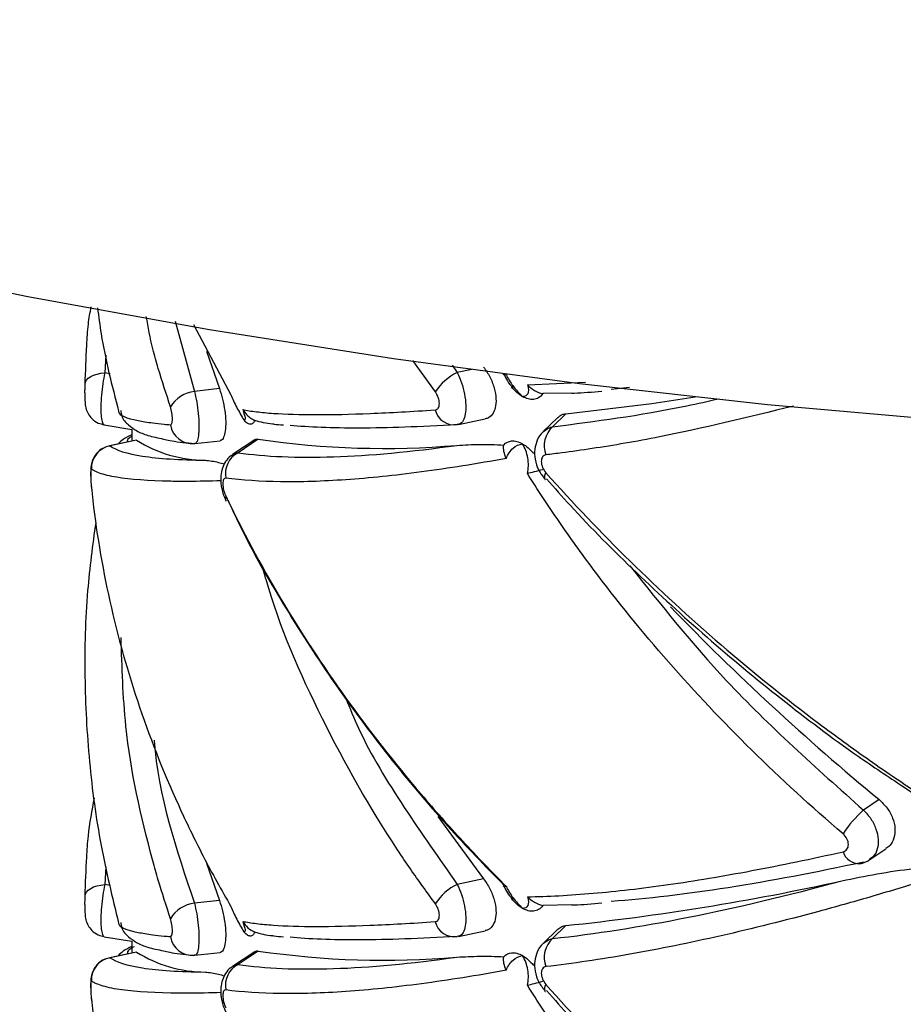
# Paper-space layout '_Trimétrica' of a CAD drawing. Header units: millimetres. Extents: x -549 to -149, y -597 to 100.
# Tile 5 of 16: x -420 to -381, y -336 to -293. Entities that reach past the tile are written whole.
import ezdxf

# ---------------------------------------------------------------- set-up
doc = ezdxf.new("R2010")
doc.units = ezdxf.units.MM

psp = doc.layouts.new('_Trimétrica')

# ---------------------------------------------------------------- linework, layer by layer
at = {"color": 8, "linetype": 'Continuous', "lineweight": 25}
for p, q in [((-412.856, -306.132), (-412.01, -309.185)), ((-415.864, -307.604), (-415.917, -308.374)), ((-401.52, -309.21), (-402.502, -307.835)), ((-400.783, -308.05), (-400.567, -308.364)), ((-399.925, -308.23), (-400.567, -308.364)), ((-415.681, -308.413), (-415.917, -308.374)), ((-397.513, -308.904), (-394.975, -308.778)), ((-415.864, -329.89), (-415.917, -330.661)), ((-415.681, -330.7), (-415.917, -330.661))]:
    psp.add_line(p, q, dxfattribs=at)
at = {"color": 7, "linetype": 'Continuous', "lineweight": 25}
for p, q in [((-412.046, -306.272), (-410.421, -309.328)), ((-411.48, -307.436), (-410.922, -309.064)), ((-410.922, -309.064), (-412.01, -309.185)), ((-393.069, -309.016), (-393.856, -309.109)), ((-395.575, -309.26), (-396.84, -309.283)), ((-400.516, -310.628), (-399.343, -310.382)), ((-396.189, -310.32), (-396.818, -310.934)), ((-395.836, -310.158), (-396.416, -310.724)), ((-415.937, -310.644), (-414.735, -310.843)), ((-414.734, -310.842), (-414.734, -311.352)), ((-400.517, -310.623), (-400.567, -310.633)), ((-409.229, -311.268), (-410.111, -311.853)), ((-414.541, -311.311), (-415.714, -311.557)), ((-415.712, -311.563), (-415.682, -311.556)), ((-414.531, -311.315), (-415.682, -311.556)), ((-414.54, -311.317), (-414.531, -311.315)), ((-411.991, -311.451), (-412.01, -311.454)), ((-411.991, -311.454), (-410.895, -311.333)), ((-409.387, -311.3), (-410.347, -311.937)), ((-410.626, -313.974), (-410.642, -313.945)), ((-381.141, -326.394), (-380.647, -326.726)), ((-382.195, -326.96), (-382.878, -327.413)), ((-401.415, -327.703), (-399.416, -330.409)), ((-382.599, -329.569), (-381.897, -329.104)), ((-411.48, -329.722), (-410.922, -331.35)), ((-399.416, -330.409), (-400.567, -330.651)), ((-410.922, -331.35), (-412.01, -331.471)), ((-395.575, -331.546), (-396.84, -331.569)), ((-400.516, -332.915), (-399.343, -332.668)), ((-396.189, -332.606), (-396.818, -333.22)), ((-395.836, -332.444), (-396.416, -333.01)), ((-415.937, -332.93), (-414.735, -333.129)), ((-414.734, -333.128), (-414.734, -333.638)), ((-400.517, -332.909), (-400.567, -332.92)), ((-409.229, -333.555), (-410.111, -334.14)), ((-414.541, -333.597), (-415.714, -333.844)), ((-415.712, -333.849), (-415.682, -333.843)), ((-414.531, -333.601), (-415.682, -333.843)), ((-414.54, -333.603), (-414.531, -333.601)), ((-411.991, -333.737), (-412.01, -333.74)), ((-411.991, -333.741), (-410.895, -333.619)), ((-409.387, -333.587), (-410.347, -334.224))]:
    psp.add_line(p, q, dxfattribs=at)
at = {"color": 7, "linetype": 'Continuous', "lineweight": 25, "flags": 128}
for points in [[(-463.597, -292.999), (-456.638, -295.401), (-449.489, -297.65), (-442.164, -299.743), (-434.675, -301.676), (-427.035, -303.446), (-419.259, -305.05), (-411.358, -306.484), (-403.348, -307.747), (-395.242, -308.836), (-387.055, -309.749), (-378.801, -310.485)], [(-416.773, -308.881), (-416.756, -308.788), (-416.709, -308.698), (-416.632, -308.615), (-416.528, -308.541), (-416.4, -308.478), (-416.252, -308.428), (-416.09, -308.393), (-415.917, -308.374)], [(-395.836, -310.158), (-392.087, -309.707), (-390.198, -309.42)], [(-396.746, -313.015), (-396.739, -313.023), (-396.728, -313.031)], [(-382.878, -329.682), (-382.986, -329.739), (-383.036, -329.754)], [(-416.773, -331.167), (-416.756, -331.074), (-416.709, -330.985), (-416.632, -330.901), (-416.528, -330.827), (-416.4, -330.764), (-416.252, -330.714), (-416.09, -330.68), (-415.917, -330.661)], [(-396.746, -335.301), (-396.739, -335.309), (-396.728, -335.318)]]:
    psp.add_lwpolyline(points, dxfattribs=at)
at = {"color": 7, "linetype": 'Continuous', "lineweight": 25}
for centre, radius, start, end in [((-399.604, -310.41), 2.261, 115.2234, 147.9633), ((-411.851, -310.575), 1.399, 96.5309, 149.3321), ((-400.701, -309.804), 0.84, 192.7197, 279.1456), ((-412.108, -310.502), 0.957, 188.2827, 275.8551), ((-395.669, -311.546), 1.111, 132.2778, 201.2085), ((-403.752, -273.923), 37.745, 261.6567, 274.8225), ((-415.496, -312.543), 1.004, 100.6604, 181.6736), ((-411.501, -306.467), 5.716, 237.9865, 269.6629), ((-409.623, -312.774), 1.042, 117.8754, 190.3134), ((-309.998, -239.663), 113.284, 224.15028, 230.40804), ((-379.145, -331.495), 5.532, 132.4441, 146.6164), ((-406.897, -226.028), 106.99, 275.93414, 282.45458), ((-399.604, -332.696), 2.261, 115.2234, 147.9633), ((-411.851, -332.861), 1.399, 96.5309, 149.3321), ((-400.701, -332.09), 0.84, 192.7197, 279.1456), ((-412.108, -332.788), 0.957, 188.2827, 275.8551), ((-395.669, -333.832), 1.111, 132.2778, 201.2085), ((-403.752, -296.209), 37.745, 261.6567, 274.8225), ((-415.496, -334.83), 1.004, 100.6604, 181.6736), ((-411.501, -328.754), 5.716, 237.9865, 269.6629), ((-409.623, -335.061), 1.042, 117.8754, 190.3134)]:
    psp.add_arc(centre, radius, start, end, dxfattribs=at)
at = {"color": 8, "linetype": 'Continuous', "lineweight": 25}
for centre, radius, start, end in [((-396.49, -312.905), 0.279, 140.1183, 203.2238), ((-410.381, -313.833), 0.283, 160.6968, 203.1737), ((-383.049, -329.004), 0.75, 197.5202, 270.9686), ((-396.49, -335.191), 0.279, 140.1183, 203.2238)]:
    psp.add_arc(centre, radius, start, end, dxfattribs=at)
at = {"color": 7, "linetype": 'Continuous', "lineweight": 25}
for points, knots in [([(-416.773, -308.881), (-416.75, -308.313), (-416.715, -307.438), (-416.655, -306.311), (-416.554, -305.755), (-416.509, -305.505)], [0, 0, 0, 0, 0.505246, 0.777737, 1, 1, 1, 1]), ([(-416.229, -305.553), (-416.181, -305.928), (-415.985, -307.448), (-415.602, -308.931), (-415.313, -310.049)], [0, 0, 0, 0, 0.246795, 1, 1, 1, 1]), ([(-399.416, -308.123), (-399.321, -308.262), (-399.13, -308.54), (-398.941, -309.035), (-398.86, -309.509), (-398.894, -309.914), (-399.033, -310.21), (-399.2, -310.351), (-399.317, -310.371), (-399.344, -310.376)], [0, 0, 0, 0, 0.1657571, 0.3317595, 0.4916185, 0.645152, 0.7974087, 0.953657, 1, 1, 1, 1]), ([(-398.53, -308.442), (-398.486, -308.538), (-398.391, -308.747), (-398.228, -308.933), (-398.141, -309.033)], [0, 0, 0, 0, 0.463681, 1, 1, 1, 1]), ([(-398.425, -308.457), (-398.362, -308.613), (-398.26, -308.784), (-398.014, -309.113), (-397.871, -309.271), (-397.722, -309.411)], [0, 0, 0, 0, 0.5, 0.5, 1, 1, 1, 1]), ([(-416.778, -309.241), (-416.778, -309.234), (-416.778, -309.172), (-416.776, -309.04), (-416.774, -308.934), (-416.773, -308.881)], [0, 0, 0, 0, 0.0556111, 0.5292178, 1, 1, 1, 1]), ([(-410.922, -309.064), (-410.874, -309.213), (-410.778, -309.512), (-410.682, -310.024), (-410.64, -310.509), (-410.658, -310.92), (-410.733, -311.208), (-410.823, -311.323), (-410.884, -311.328), (-410.896, -311.329)], [0, 0, 0, 0, 0.1611753, 0.3223921, 0.4825524, 0.6414708, 0.8001143, 0.9596124, 1, 1, 1, 1]), ([(-397.722, -309.411), (-397.805, -309.363), (-397.889, -309.303), (-398.05, -309.159), (-398.127, -309.077), (-398.201, -308.984)], [0, 0, 0, 0, 0.5, 0.5, 1, 1, 1, 1]), ([(-397.513, -308.904), (-397.458, -309.069), (-397.456, -309.2), (-397.534, -309.371), (-397.614, -309.412), (-397.722, -309.411)], [0, 0, 0, 0, 0.5, 0.5, 1, 1, 1, 1]), ([(-397.513, -308.904), (-397.422, -308.994), (-397.318, -309.075), (-397.089, -309.207), (-396.968, -309.255), (-396.84, -309.283)], [0, 0, 0, 0, 0.5, 0.5, 1, 1, 1, 1]), ([(-416.778, -309.241), (-416.779, -309.273), (-416.78, -309.374), (-416.779, -309.525), (-416.777, -309.633), (-416.774, -309.705), (-416.767, -309.789), (-416.738, -309.948), (-416.653, -310.158), (-416.473, -310.392), (-416.228, -310.575), (-416.025, -310.615), (-415.935, -310.633)], [0, 0, 0, 0, 0.049106, 0.151735, 0.260995, 0.31099, 0.349008, 0.418947, 0.552516, 0.690089, 0.861632, 1, 1, 1, 1]), ([(-410.421, -309.328), (-410.356, -309.496), (-410.266, -309.689), (-410.069, -310.072), (-409.961, -310.262), (-409.857, -310.43)], [0, 0, 0, 0, 0.5, 0.5, 1, 1, 1, 1]), ([(-401.52, -309.989), (-401.468, -309.985), (-401.423, -309.958), (-401.362, -309.861), (-401.345, -309.792), (-401.345, -309.632), (-401.362, -309.541), (-401.424, -309.366), (-401.468, -309.281), (-401.52, -309.21)], [0, 0, 0, 0, 0.25, 0.25, 0.5, 0.5, 0.75, 0.75, 1, 1, 1, 1]), ([(-397.239, -309.532), (-397.315, -309.54), (-397.393, -309.533), (-397.555, -309.493), (-397.64, -309.458), (-397.722, -309.411)], [0, 0, 0, 0, 0.5, 0.5, 1, 1, 1, 1]), ([(-396.84, -309.283), (-396.894, -309.363), (-396.957, -309.421), (-397.094, -309.502), (-397.166, -309.524), (-397.239, -309.532)], [0, 0, 0, 0, 0.5, 0.5, 1, 1, 1, 1]), ([(-395.575, -309.257), (-395.54, -309.256), (-395.145, -309.252), (-394.685, -309.209), (-394.265, -309.17)], [0, 0, 0, 0, 0.087305, 1, 1, 1, 1]), ([(-413.055, -310.64), (-413.028, -310.642), (-413.007, -310.619), (-412.977, -310.528), (-412.969, -310.462), (-412.969, -310.303), (-412.977, -310.211), (-413.007, -310.029), (-413.028, -309.939), (-413.055, -309.861)], [0, 0, 0, 0, 0.25, 0.25, 0.5, 0.5, 0.75, 0.75, 1, 1, 1, 1]), ([(-409.907, -309.977), (-409.73, -310.013), (-409.53, -310.045), (-409.086, -310.099), (-408.84, -310.122), (-408.038, -310.177), (-407.416, -310.196), (-406.009, -310.197), (-405.22, -310.18), (-403.486, -310.111), (-402.54, -310.059), (-401.52, -309.989)], [0, 0, 0, 0, 0.125, 0.125, 0.25, 0.25, 0.5, 0.5, 0.75, 0.75, 1, 1, 1, 1]), ([(-409.907, -309.977), (-409.848, -310.137), (-409.816, -310.258), (-409.8, -310.412), (-409.818, -310.443), (-409.857, -310.43)], [0, 0, 0, 0, 0.5, 0.5, 1, 1, 1, 1]), ([(-415.315, -310.039), (-415.315, -310.051), (-415.313, -310.218), (-414.853, -310.397), (-413.931, -310.549), (-413.425, -310.607), (-413.148, -310.631), (-413.055, -310.64)], [0, 0, 0, 0, 0.0418671, 0.5993815, 0.8044388, 0.9345403, 1, 1, 1, 1]), ([(-415.216, -310.021), (-415.208, -310.094), (-415.176, -310.373), (-414.857, -310.679), (-414.489, -310.936), (-414.03, -311.122), (-413.59, -311.211), (-413.353, -311.259)], [0, 0, 0, 0, 0.062351, 0.237229, 0.427278, 0.690382, 1, 1, 1, 1]), ([(-396.179, -310.331), (-396.124, -310.279), (-396.026, -310.187), (-395.893, -310.167), (-395.836, -310.158)], [0, 0, 0, 0, 0.569519, 1, 1, 1, 1]), ([(-409.587, -310.615), (-409.629, -310.613), (-409.673, -310.596), (-409.764, -310.534), (-409.811, -310.488), (-409.857, -310.43)], [0, 0, 0, 0, 0.5, 0.5, 1, 1, 1, 1]), ([(-409.374, -310.45), (-409.402, -310.506), (-409.433, -310.548), (-409.504, -310.603), (-409.544, -310.617), (-409.587, -310.615)], [0, 0, 0, 0, 0.5, 0.5, 1, 1, 1, 1]), ([(-408.604, -310.613), (-408.608, -310.613), (-408.874, -310.596), (-409.126, -310.522), (-409.374, -310.45)], [0, 0, 0, 0, 0.013928, 1, 1, 1, 1]), ([(-408.607, -310.593), (-408.585, -310.598), (-408.458, -310.626), (-408.282, -310.637), (-408.136, -310.646)], [0, 0, 0, 0, 0.170793, 1, 1, 1, 1]), ([(-400.567, -310.633), (-402.189, -310.728), (-403.605, -310.778), (-406.033, -310.788), (-407.044, -310.749), (-407.843, -310.663)], [0, 0, 0, 0, 0.5, 0.5, 1, 1, 1, 1]), ([(-414.734, -311.075), (-414.866, -311.134), (-415.089, -311.233), (-415.266, -311.407), (-415.337, -311.478)], [0, 0, 0, 0, 0.595408, 1, 1, 1, 1]), ([(-413.353, -311.259), (-413.267, -311.281), (-412.944, -311.361), (-412.478, -311.409), (-412.136, -311.444)], [0, 0, 0, 0, 0.266551, 1, 1, 1, 1]), ([(-409.382, -311.308), (-409.375, -311.3), (-409.333, -311.251), (-409.276, -311.26), (-409.229, -311.268)], [0, 0, 0, 0, 0.1692361, 1, 1, 1, 1]), ([(-396.812, -310.937), (-396.821, -310.943), (-396.95, -311.028), (-397.092, -311.304), (-397.212, -311.709), (-397.19, -312.163), (-397.046, -312.627), (-396.838, -312.883), (-396.737, -313.006)], [0, 0, 0, 0, 0.0143, 0.2038, 0.384072, 0.575833, 0.794354, 1, 1, 1, 1]), ([(-415.895, -311.623), (-415.912, -311.627), (-416.023, -311.654), (-416.181, -311.786), (-416.347, -311.972), (-416.444, -312.161), (-416.496, -312.331), (-416.521, -312.489), (-416.532, -312.661), (-416.532, -312.893), (-416.519, -313.163), (-416.505, -313.342), (-416.496, -313.425), (-416.494, -313.436)], [0, 0, 0, 0, 0.023366, 0.156637, 0.269473, 0.365613, 0.447568, 0.520573, 0.617869, 0.752898, 0.865392, 0.982148, 1, 1, 1, 1]), ([(-415.682, -311.556), (-415.43, -311.749), (-414.957, -311.898), (-413.577, -312.107), (-412.67, -312.168), (-411.534, -312.184)], [0, 0, 0, 0, 0.5, 0.5, 1, 1, 1, 1]), ([(-410.111, -311.853), (-408.929, -312.025), (-407.543, -312.084), (-404.37, -311.98), (-402.583, -311.817), (-400.579, -311.534)], [0, 0, 0, 0, 0.5, 0.5, 1, 1, 1, 1]), ([(-400.579, -311.534), (-400.255, -311.514), (-399.925, -311.499), (-399.246, -311.49), (-398.899, -311.495), (-398.54, -311.52)], [0, 0, 0, 0, 0.5, 0.5, 1, 1, 1, 1]), ([(-398.425, -312.102), (-398.362, -311.919), (-398.26, -311.77), (-398.014, -311.554), (-397.871, -311.49), (-397.722, -311.468)], [0, 0, 0, 0, 0.5, 0.5, 1, 1, 1, 1]), ([(-398.201, -311.344), (-398.127, -311.337), (-398.05, -311.344), (-397.89, -311.385), (-397.805, -311.421), (-397.722, -311.468)], [0, 0, 0, 0, 0.5, 0.5, 1, 1, 1, 1]), ([(-397.513, -312.753), (-397.458, -312.543), (-397.456, -312.306), (-397.534, -311.858), (-397.614, -311.646), (-397.722, -311.468)], [0, 0, 0, 0, 0.5, 0.5, 1, 1, 1, 1]), ([(-397.722, -311.468), (-397.64, -311.515), (-397.556, -311.575), (-397.393, -311.718), (-397.314, -311.8), (-397.239, -311.891)], [0, 0, 0, 0, 0.5, 0.5, 1, 1, 1, 1]), ([(-410.341, -311.95), (-410.369, -311.964), (-410.501, -312.027), (-410.661, -312.237), (-410.81, -312.533), (-410.876, -312.89), (-410.853, -313.314), (-410.761, -313.698), (-410.659, -313.892), (-410.633, -313.941)], [0, 0, 0, 0, 0.041749, 0.196029, 0.3429, 0.497399, 0.695484, 0.922225, 1, 1, 1, 1]), ([(-398.425, -312.102), (-399.07, -312.221), (-399.701, -312.329), (-400.935, -312.526), (-401.538, -312.615), (-403.293, -312.848), (-404.39, -312.961), (-406.438, -313.103), (-407.39, -313.133), (-409.136, -313.108), (-409.933, -313.055), (-410.648, -312.961)], [0, 0, 0, 0, 0.125, 0.125, 0.25, 0.25, 0.5, 0.5, 0.75, 0.75, 1, 1, 1, 1]), ([(-396.704, -311.948), (-396.764, -311.955), (-396.815, -311.985), (-396.886, -312.086), (-396.905, -312.156), (-396.905, -312.317), (-396.885, -312.407), (-396.815, -312.578), (-396.764, -312.659), (-396.704, -312.726)], [0, 0, 0, 0, 0.25, 0.25, 0.5, 0.5, 0.75, 0.75, 1, 1, 1, 1]), ([(-411.534, -312.184), (-411.351, -312.204), (-411.093, -312.232), (-410.792, -312.324), (-410.705, -312.35)], [0, 0, 0, 0, 0.7109999, 1, 1, 1, 1]), ([(-416.5, -312.573), (-416.508, -312.567), (-416.515, -312.586), (-416.525, -312.672), (-416.528, -312.738), (-416.528, -312.899), (-416.525, -312.993), (-416.515, -313.179), (-416.508, -313.271), (-416.5, -313.351)], [0, 0, 0, 0, 0.25, 0.25, 0.5, 0.5, 0.75, 0.75, 1, 1, 1, 1]), ([(-410.648, -312.961), (-410.685, -312.956), (-410.717, -312.974), (-410.763, -313.06), (-410.776, -313.127), (-410.776, -313.292), (-410.763, -313.389), (-410.717, -313.573), (-410.685, -313.663), (-410.648, -313.739)], [0, 0, 0, 0, 0.25, 0.25, 0.5, 0.5, 0.75, 0.75, 1, 1, 1, 1]), ([(-383.764, -328.451), (-385.143, -327.275), (-386.474, -326.055), (-389.011, -323.555), (-390.221, -322.274), (-392.52, -319.649), (-393.611, -318.305), (-395.155, -316.241), (-395.653, -315.546), (-396.611, -314.154), (-397.071, -313.455), (-397.513, -312.753)], [0, 0, 0, 0, 0.25, 0.25, 0.5, 0.5, 0.75, 0.75, 0.875, 0.875, 1, 1, 1, 1]), ([(-396.704, -312.726), (-395.538, -314.041), (-394.31, -315.331), (-391.765, -317.831), (-390.445, -319.044), (-387.711, -321.394), (-386.296, -322.532), (-384.102, -324.181), (-383.358, -324.721), (-381.859, -325.773), (-381.103, -326.284), (-380.341, -326.783)], [0, 0, 0, 0, 0.25, 0.25, 0.5, 0.5, 0.75, 0.75, 0.875, 0.875, 1, 1, 1, 1]), ([(-416.5, -313.351), (-416.341, -314.914), (-416.092, -316.481), (-415.422, -319.583), (-415.001, -321.122), (-413.987, -324.176), (-413.394, -325.69), (-412.371, -327.942), (-412.008, -328.69), (-411.243, -330.165), (-410.842, -330.894), (-410.421, -331.614)], [0, 0, 0, 0, 0.25, 0.25, 0.5, 0.5, 0.75, 0.75, 0.875, 0.875, 1, 1, 1, 1]), ([(-396.676, -312.987), (-396.336, -313.374), (-395.107, -314.776), (-392.78, -317.091), (-389.722, -319.91), (-386.489, -322.575), (-383.628, -324.747), (-381.8, -325.957), (-381.141, -326.394)], [0, 0, 0, 0, 0.077671, 0.280788, 0.483579, 0.685646, 0.88665, 1, 1, 1, 1]), ([(-410.648, -313.739), (-409.93, -315.24), (-409.129, -316.735), (-407.383, -319.673), (-406.436, -321.118), (-404.397, -323.96), (-403.304, -325.358), (-401.551, -327.417), (-400.945, -328.099), (-399.706, -329.439), (-399.073, -330.097), (-398.425, -330.743)], [0, 0, 0, 0, 0.25, 0.25, 0.5, 0.5, 0.75, 0.75, 0.875, 0.875, 1, 1, 1, 1]), ([(-410.548, -313.94), (-410.335, -314.396), (-409.595, -315.979), (-408.053, -318.645), (-405.946, -321.908), (-403.589, -325.068), (-401.13, -328.017), (-399.353, -329.846), (-398.516, -330.707)], [0, 0, 0, 0, 0.077396, 0.26822, 0.458116, 0.646665, 0.833554, 1, 1, 1, 1]), ([(-416.312, -314.888), (-416.445, -315.877), (-416.744, -318.103), (-416.829, -321.594), (-416.631, -325.306), (-416.148, -328.902), (-415.585, -331.215), (-415.313, -332.335)], [0, 0, 0, 0, 0.169985, 0.382723, 0.593687, 0.80326, 1, 1, 1, 1]), ([(-416.773, -331.167), (-416.751, -330.599), (-416.719, -329.725), (-416.628, -328.294), (-416.466, -327.435), (-416.362, -326.882)], [0, 0, 0, 0, 0.398033, 0.612702, 1, 1, 1, 1]), ([(-382.195, -326.96), (-382.072, -327.077), (-381.827, -327.313), (-381.586, -327.761), (-381.479, -328.219), (-381.528, -328.637), (-381.677, -328.945), (-381.846, -329.048), (-381.908, -329.087)], [0, 0, 0, 0, 0.180493, 0.361032, 0.540389, 0.718354, 0.896012, 1, 1, 1, 1]), ([(-383.764, -329.23), (-383.694, -329.214), (-383.635, -329.175), (-383.555, -329.064), (-383.533, -328.992), (-383.533, -328.834), (-383.555, -328.747), (-383.635, -328.586), (-383.694, -328.511), (-383.764, -328.451)], [0, 0, 0, 0, 0.25, 0.25, 0.5, 0.5, 0.75, 0.75, 1, 1, 1, 1]), ([(-397.513, -331.191), (-396.631, -331.178), (-395.676, -331.128), (-393.62, -330.95), (-392.526, -330.823), (-390.222, -330.495), (-389.008, -330.293), (-386.466, -329.816), (-385.139, -329.54), (-383.764, -329.23)], [0, 0, 0, 0, 0.25, 0.25, 0.5, 0.5, 0.75, 0.75, 1, 1, 1, 1]), ([(-382.878, -329.682), (-384.979, -330.14), (-386.943, -330.511), (-390.602, -331.083), (-392.299, -331.283), (-393.856, -331.396)], [0, 0, 0, 0, 0.5, 0.5, 1, 1, 1, 1]), ([(-383.035, -329.75), (-382.881, -329.716), (-382.717, -329.681), (-382.603, -329.568), (-382.596, -329.561)], [0, 0, 0, 0, 0.938732, 1, 1, 1, 1]), ([(-383.823, -330.5), (-383.319, -330.391), (-382.807, -330.289), (-381.762, -330.105), (-381.23, -330.022), (-380.683, -329.962)], [0, 0, 0, 0, 0.5, 0.5, 1, 1, 1, 1]), ([(-399.416, -330.409), (-399.321, -330.548), (-399.13, -330.826), (-398.941, -331.321), (-398.86, -331.795), (-398.894, -332.2), (-399.033, -332.496), (-399.2, -332.637), (-399.317, -332.658), (-399.344, -332.662)], [0, 0, 0, 0, 0.165757, 0.33176, 0.491619, 0.645152, 0.797409, 0.953657, 1, 1, 1, 1]), ([(-380.341, -330.524), (-381.101, -330.76), (-381.855, -330.987), (-383.348, -331.422), (-384.09, -331.63), (-386.283, -332.224), (-387.702, -332.578), (-390.444, -333.199), (-391.772, -333.468), (-394.32, -333.917), (-395.541, -334.098), (-396.704, -334.234)], [0, 0, 0, 0, 0.125, 0.125, 0.25, 0.25, 0.5, 0.5, 0.75, 0.75, 1, 1, 1, 1]), ([(-396.416, -333.01), (-394.566, -332.809), (-392.591, -332.499), (-388.395, -331.663), (-386.174, -331.138), (-383.823, -330.5)], [0, 0, 0, 0, 0.5, 0.5, 1, 1, 1, 1]), ([(-398.53, -330.728), (-398.486, -330.824), (-398.391, -331.033), (-398.228, -331.219), (-398.141, -331.319)], [0, 0, 0, 0, 0.4636812, 1, 1, 1, 1]), ([(-398.425, -330.743), (-398.362, -330.9), (-398.26, -331.07), (-398.014, -331.4), (-397.871, -331.558), (-397.722, -331.697)], [0, 0, 0, 0, 0.5, 0.5, 1, 1, 1, 1]), ([(-416.778, -331.527), (-416.778, -331.521), (-416.778, -331.458), (-416.776, -331.326), (-416.774, -331.22), (-416.773, -331.167)], [0, 0, 0, 0, 0.055611, 0.529218, 1, 1, 1, 1]), ([(-410.922, -331.35), (-410.874, -331.5), (-410.778, -331.799), (-410.682, -332.31), (-410.64, -332.795), (-410.658, -333.207), (-410.733, -333.494), (-410.823, -333.609), (-410.884, -333.614), (-410.896, -333.615)], [0, 0, 0, 0, 0.1611753, 0.3223921, 0.4825524, 0.6414708, 0.8001143, 0.9596124, 1, 1, 1, 1]), ([(-397.722, -331.697), (-397.805, -331.65), (-397.889, -331.589), (-398.05, -331.445), (-398.127, -331.363), (-398.201, -331.27)], [0, 0, 0, 0, 0.5, 0.5, 1, 1, 1, 1]), ([(-397.513, -331.191), (-397.458, -331.356), (-397.456, -331.486), (-397.534, -331.657), (-397.614, -331.699), (-397.722, -331.697)], [0, 0, 0, 0, 0.5, 0.5, 1, 1, 1, 1]), ([(-397.513, -331.191), (-397.422, -331.28), (-397.318, -331.361), (-397.089, -331.493), (-396.968, -331.542), (-396.84, -331.569)], [0, 0, 0, 0, 0.5, 0.5, 1, 1, 1, 1]), ([(-416.778, -331.527), (-416.779, -331.56), (-416.78, -331.66), (-416.779, -331.811), (-416.777, -331.919), (-416.774, -331.991), (-416.767, -332.075), (-416.738, -332.234), (-416.653, -332.445), (-416.473, -332.678), (-416.228, -332.861), (-416.025, -332.901), (-415.935, -332.919)], [0, 0, 0, 0, 0.049106, 0.151735, 0.260995, 0.31099, 0.349008, 0.418947, 0.552516, 0.690089, 0.861632, 1, 1, 1, 1]), ([(-410.421, -331.614), (-410.356, -331.782), (-410.266, -331.976), (-410.069, -332.358), (-409.961, -332.548), (-409.857, -332.716)], [0, 0, 0, 0, 0.5, 0.5, 1, 1, 1, 1]), ([(-401.52, -332.275), (-401.468, -332.272), (-401.423, -332.244), (-401.362, -332.147), (-401.345, -332.079), (-401.345, -331.918), (-401.362, -331.827), (-401.424, -331.652), (-401.468, -331.568), (-401.52, -331.497)], [0, 0, 0, 0, 0.25, 0.25, 0.5, 0.5, 0.75, 0.75, 1, 1, 1, 1]), ([(-397.239, -331.818), (-397.315, -331.826), (-397.393, -331.82), (-397.555, -331.779), (-397.64, -331.744), (-397.722, -331.697)], [0, 0, 0, 0, 0.5, 0.5, 1, 1, 1, 1]), ([(-396.84, -331.569), (-396.894, -331.649), (-396.957, -331.708), (-397.094, -331.789), (-397.166, -331.81), (-397.239, -331.818)], [0, 0, 0, 0, 0.5, 0.5, 1, 1, 1, 1]), ([(-395.575, -331.543), (-395.54, -331.543), (-395.145, -331.538), (-394.685, -331.496), (-394.265, -331.457)], [0, 0, 0, 0, 0.087305, 1, 1, 1, 1]), ([(-413.055, -332.926), (-413.028, -332.928), (-413.007, -332.905), (-412.977, -332.814), (-412.969, -332.748), (-412.969, -332.589), (-412.977, -332.497), (-413.007, -332.316), (-413.028, -332.225), (-413.055, -332.147)], [0, 0, 0, 0, 0.25, 0.25, 0.5, 0.5, 0.75, 0.75, 1, 1, 1, 1]), ([(-409.907, -332.264), (-409.73, -332.299), (-409.53, -332.331), (-409.086, -332.385), (-408.84, -332.408), (-408.038, -332.463), (-407.416, -332.482), (-406.009, -332.484), (-405.22, -332.467), (-403.486, -332.397), (-402.54, -332.345), (-401.52, -332.275)], [0, 0, 0, 0, 0.125, 0.125, 0.25, 0.25, 0.5, 0.5, 0.75, 0.75, 1, 1, 1, 1]), ([(-409.907, -332.264), (-409.848, -332.423), (-409.816, -332.545), (-409.8, -332.698), (-409.818, -332.729), (-409.857, -332.716)], [0, 0, 0, 0, 0.5, 0.5, 1, 1, 1, 1]), ([(-415.315, -332.326), (-415.315, -332.337), (-415.313, -332.505), (-414.853, -332.684), (-413.931, -332.835), (-413.425, -332.893), (-413.148, -332.918), (-413.055, -332.926)], [0, 0, 0, 0, 0.041867, 0.599382, 0.804439, 0.93454, 1, 1, 1, 1]), ([(-415.216, -332.307), (-415.208, -332.381), (-415.176, -332.659), (-414.857, -332.966), (-414.489, -333.222), (-414.03, -333.408), (-413.59, -333.497), (-413.353, -333.545)], [0, 0, 0, 0, 0.062351, 0.237229, 0.427278, 0.690382, 1, 1, 1, 1]), ([(-396.179, -332.617), (-396.124, -332.565), (-396.026, -332.473), (-395.893, -332.453), (-395.836, -332.444)], [0, 0, 0, 0, 0.569519, 1, 1, 1, 1]), ([(-409.587, -332.901), (-409.629, -332.899), (-409.673, -332.882), (-409.764, -332.82), (-409.811, -332.774), (-409.857, -332.716)], [0, 0, 0, 0, 0.5, 0.5, 1, 1, 1, 1]), ([(-409.374, -332.736), (-409.402, -332.792), (-409.433, -332.834), (-409.504, -332.889), (-409.544, -332.903), (-409.587, -332.901)], [0, 0, 0, 0, 0.5, 0.5, 1, 1, 1, 1]), ([(-408.604, -332.9), (-408.608, -332.899), (-408.874, -332.882), (-409.126, -332.809), (-409.374, -332.736)], [0, 0, 0, 0, 0.013928, 1, 1, 1, 1]), ([(-408.607, -332.88), (-408.585, -332.884), (-408.458, -332.912), (-408.282, -332.923), (-408.136, -332.932)], [0, 0, 0, 0, 0.170793, 1, 1, 1, 1]), ([(-400.567, -332.92), (-402.189, -333.015), (-403.605, -333.064), (-406.033, -333.074), (-407.044, -333.035), (-407.843, -332.949)], [0, 0, 0, 0, 0.5, 0.5, 1, 1, 1, 1]), ([(-414.734, -333.361), (-414.866, -333.42), (-415.089, -333.519), (-415.266, -333.694), (-415.337, -333.765)], [0, 0, 0, 0, 0.595408, 1, 1, 1, 1]), ([(-413.353, -333.545), (-413.267, -333.567), (-412.944, -333.648), (-412.478, -333.696), (-412.136, -333.731)], [0, 0, 0, 0, 0.266551, 1, 1, 1, 1]), ([(-409.382, -333.594), (-409.375, -333.586), (-409.333, -333.537), (-409.276, -333.547), (-409.229, -333.555)], [0, 0, 0, 0, 0.169236, 1, 1, 1, 1]), ([(-396.812, -333.223), (-396.821, -333.229), (-396.95, -333.314), (-397.092, -333.59), (-397.212, -333.995), (-397.19, -334.45), (-397.046, -334.914), (-396.838, -335.169), (-396.737, -335.293)], [0, 0, 0, 0, 0.0143, 0.2038, 0.384072, 0.575833, 0.794354, 1, 1, 1, 1]), ([(-415.895, -333.909), (-415.912, -333.913), (-416.023, -333.941), (-416.181, -334.072), (-416.347, -334.258), (-416.444, -334.447), (-416.496, -334.617), (-416.521, -334.775), (-416.532, -334.947), (-416.532, -335.179), (-416.519, -335.45), (-416.505, -335.629), (-416.496, -335.711), (-416.494, -335.722)], [0, 0, 0, 0, 0.0233664, 0.1566374, 0.269473, 0.3656132, 0.4475682, 0.5205732, 0.6178685, 0.7528978, 0.8653917, 0.9821476, 1, 1, 1, 1]), ([(-415.682, -333.843), (-415.43, -334.035), (-414.957, -334.184), (-413.577, -334.394), (-412.67, -334.455), (-411.534, -334.47)], [0, 0, 0, 0, 0.5, 0.5, 1, 1, 1, 1]), ([(-410.111, -334.14), (-408.929, -334.311), (-407.543, -334.37), (-404.37, -334.266), (-402.583, -334.103), (-400.579, -333.82)], [0, 0, 0, 0, 0.5, 0.5, 1, 1, 1, 1]), ([(-400.579, -333.82), (-400.255, -333.8), (-399.925, -333.785), (-399.246, -333.776), (-398.899, -333.781), (-398.54, -333.806)], [0, 0, 0, 0, 0.5, 0.5, 1, 1, 1, 1]), ([(-398.425, -334.388), (-398.362, -334.205), (-398.26, -334.056), (-398.014, -333.841), (-397.871, -333.776), (-397.722, -333.754)], [0, 0, 0, 0, 0.5, 0.5, 1, 1, 1, 1]), ([(-398.201, -333.63), (-398.127, -333.623), (-398.05, -333.63), (-397.89, -333.672), (-397.805, -333.707), (-397.722, -333.754)], [0, 0, 0, 0, 0.5, 0.5, 1, 1, 1, 1]), ([(-397.513, -335.039), (-397.458, -334.829), (-397.456, -334.592), (-397.534, -334.145), (-397.614, -333.932), (-397.722, -333.754)], [0, 0, 0, 0, 0.5, 0.5, 1, 1, 1, 1]), ([(-397.722, -333.754), (-397.64, -333.801), (-397.556, -333.862), (-397.393, -334.004), (-397.314, -334.086), (-397.239, -334.178)], [0, 0, 0, 0, 0.5, 0.5, 1, 1, 1, 1]), ([(-410.341, -334.237), (-410.369, -334.25), (-410.501, -334.313), (-410.661, -334.523), (-410.81, -334.819), (-410.876, -335.176), (-410.853, -335.601), (-410.761, -335.985), (-410.659, -336.178), (-410.633, -336.227)], [0, 0, 0, 0, 0.0417489, 0.1960287, 0.3429004, 0.4973992, 0.695484, 0.9222245, 1, 1, 1, 1]), ([(-398.425, -334.388), (-399.07, -334.507), (-399.701, -334.616), (-400.935, -334.813), (-401.538, -334.901), (-403.293, -335.135), (-404.39, -335.247), (-406.438, -335.39), (-407.39, -335.419), (-409.136, -335.395), (-409.933, -335.341), (-410.648, -335.247)], [0, 0, 0, 0, 0.125, 0.125, 0.25, 0.25, 0.5, 0.5, 0.75, 0.75, 1, 1, 1, 1]), ([(-396.704, -334.234), (-396.764, -334.241), (-396.815, -334.272), (-396.886, -334.373), (-396.905, -334.443), (-396.905, -334.603), (-396.885, -334.693), (-396.815, -334.864), (-396.764, -334.945), (-396.704, -335.013)], [0, 0, 0, 0, 0.25, 0.25, 0.5, 0.5, 0.75, 0.75, 1, 1, 1, 1]), ([(-411.534, -334.47), (-411.351, -334.49), (-411.093, -334.518), (-410.792, -334.61), (-410.705, -334.637)], [0, 0, 0, 0, 0.711, 1, 1, 1, 1]), ([(-416.5, -334.859), (-416.508, -334.853), (-416.515, -334.873), (-416.525, -334.959), (-416.528, -335.025), (-416.528, -335.185), (-416.525, -335.279), (-416.515, -335.465), (-416.508, -335.557), (-416.5, -335.637)], [0, 0, 0, 0, 0.25, 0.25, 0.5, 0.5, 0.75, 0.75, 1, 1, 1, 1]), ([(-410.648, -335.247), (-410.685, -335.242), (-410.717, -335.261), (-410.763, -335.347), (-410.776, -335.414), (-410.776, -335.579), (-410.763, -335.675), (-410.717, -335.86), (-410.685, -335.949), (-410.648, -336.026)], [0, 0, 0, 0, 0.25, 0.25, 0.5, 0.5, 0.75, 0.75, 1, 1, 1, 1]), ([(-383.764, -350.738), (-385.143, -349.561), (-386.474, -348.341), (-389.011, -345.842), (-390.221, -344.56), (-392.52, -341.935), (-393.611, -340.591), (-395.155, -338.527), (-395.653, -337.833), (-396.611, -336.441), (-397.071, -335.742), (-397.513, -335.039)], [0, 0, 0, 0, 0.25, 0.25, 0.5, 0.5, 0.75, 0.75, 0.875, 0.875, 1, 1, 1, 1]), ([(-396.704, -335.013), (-395.538, -336.327), (-394.31, -337.617), (-391.765, -340.117), (-390.445, -341.33), (-387.711, -343.68), (-386.296, -344.818), (-384.102, -346.467), (-383.358, -347.008), (-381.859, -348.059), (-381.103, -348.571), (-380.341, -349.069)], [0, 0, 0, 0, 0.25, 0.25, 0.5, 0.5, 0.75, 0.75, 0.875, 0.875, 1, 1, 1, 1]), ([(-396.676, -335.273), (-396.336, -335.661), (-395.107, -337.062), (-392.78, -339.377), (-389.722, -342.196), (-386.489, -344.861), (-383.628, -347.033), (-381.8, -348.244), (-381.141, -348.68)], [0, 0, 0, 0, 0.077671, 0.280788, 0.483579, 0.685646, 0.88665, 1, 1, 1, 1]), ([(-416.5, -335.637), (-416.341, -337.2), (-416.092, -338.767), (-415.422, -341.87), (-415.001, -343.409), (-413.987, -346.462), (-413.394, -347.976), (-412.371, -350.228), (-412.008, -350.976), (-411.243, -352.452), (-410.842, -353.181), (-410.421, -353.901)], [0, 0, 0, 0, 0.25, 0.25, 0.5, 0.5, 0.75, 0.75, 0.875, 0.875, 1, 1, 1, 1])]:
    psp.add_open_spline(points, degree=3, knots=knots, dxfattribs=at)
at = {"color": 8, "linetype": 'Continuous', "lineweight": 25}
for points, knots in [([(-413.055, -309.861), (-413.234, -309.302), (-413.504, -308.463), (-413.892, -307.152), (-414.025, -306.391), (-414.107, -305.917)], [0, 0, 0, 0, 0.428419, 0.643975, 1, 1, 1, 1]), ([(-415.917, -308.374), (-415.947, -308.526), (-416.007, -308.832), (-416.065, -309.35), (-416.09, -309.833), (-416.08, -310.235), (-416.037, -310.514), (-415.984, -310.633), (-415.945, -310.637), (-415.936, -310.638)], [0, 0, 0, 0, 0.1617228, 0.3256992, 0.4861472, 0.6420341, 0.7960063, 0.9512206, 1, 1, 1, 1]), ([(-400.567, -308.364), (-400.501, -308.509), (-400.368, -308.802), (-400.239, -309.306), (-400.183, -309.783), (-400.206, -310.188), (-400.301, -310.476), (-400.417, -310.607), (-400.499, -310.62), (-400.517, -310.623)], [0, 0, 0, 0, 0.162709, 0.327686, 0.489112, 0.64595, 0.800861, 0.957022, 1, 1, 1, 1]), ([(-412.01, -309.185), (-411.975, -309.336), (-411.906, -309.638), (-411.838, -310.152), (-411.808, -310.637), (-411.82, -311.049), (-411.874, -311.335), (-411.938, -311.447), (-411.982, -311.45), (-411.991, -311.451)], [0, 0, 0, 0, 0.160561, 0.321457, 0.481858, 0.641622, 0.801102, 0.960745, 1, 1, 1, 1]), ([(-396.416, -310.724), (-394.546, -310.485), (-392.265, -310.194), (-389.64, -309.61), (-389.168, -309.504)], [0, 0, 0, 0, 0.820043, 1, 1, 1, 1]), ([(-385.921, -309.823), (-387.914, -310.312), (-390.998, -311.069), (-394.21, -311.611), (-395.82, -311.841), (-396.475, -311.92), (-396.704, -311.948)], [0, 0, 0, 0, 0.513935, 0.795643, 0.928401, 1, 1, 1, 1]), ([(-396.808, -310.944), (-396.743, -310.883), (-396.632, -310.779), (-396.479, -310.74), (-396.416, -310.724)], [0, 0, 0, 0, 0.583833, 1, 1, 1, 1]), ([(-414.729, -311.138), (-414.777, -311.165), (-414.941, -311.26), (-414.937, -311.338), (-414.935, -311.394)], [0, 0, 0, 0, 0.290733, 1, 1, 1, 1]), ([(-410.342, -311.947), (-410.33, -311.934), (-410.268, -311.873), (-410.18, -311.862), (-410.111, -311.853)], [0, 0, 0, 0, 0.206432, 1, 1, 1, 1]), ([(-410.85, -313.078), (-411.342, -313.091), (-412.135, -313.112), (-413.815, -313.096), (-415.216, -312.994), (-416.069, -312.785), (-416.372, -312.655), (-416.467, -312.594), (-416.5, -312.573)], [0, 0, 0, 0, 0.159501, 0.257473, 0.650414, 0.853023, 0.948505, 1, 1, 1, 1]), ([(-401.52, -331.497), (-401.885, -330.993), (-402.448, -330.218), (-404.222, -327.584), (-406.561, -323.442), (-408.384, -319.251), (-408.998, -316.999), (-409.051, -316.807)], [0, 0, 0, 0, 0.10937, 0.168356, 0.562024, 0.962664, 1, 1, 1, 1]), ([(-393.047, -316.782), (-391.694, -318.478), (-388.69, -322.242), (-384.939, -325.579), (-382.878, -327.413)], [0, 0, 0, 0, 0.45049, 1, 1, 1, 1]), ([(-413.055, -332.147), (-413.237, -331.589), (-413.51, -330.749), (-414.29, -327.97), (-415.071, -324.443), (-415.166, -321.192), (-415.203, -319.907)], [0, 0, 0, 0, 0.139139, 0.209146, 0.68749, 1, 1, 1, 1]), ([(-405.422, -322.541), (-405.244, -322.979), (-404.577, -324.616), (-402.904, -327.324), (-401.348, -329.539), (-400.567, -330.651)], [0, 0, 0, 0, 0.15382, 0.575541, 1, 1, 1, 1]), ([(-413.764, -324.378), (-413.764, -324.384), (-413.596, -326.775), (-412.802, -329.126), (-412.01, -331.471)], [0, 0, 0, 0, 0.002398, 1, 1, 1, 1]), ([(-382.878, -327.413), (-382.763, -327.536), (-382.534, -327.782), (-382.311, -328.241), (-382.211, -328.704), (-382.256, -329.12), (-382.394, -329.42), (-382.551, -329.516), (-382.607, -329.55)], [0, 0, 0, 0, 0.180112, 0.360599, 0.540531, 0.719748, 0.898647, 1, 1, 1, 1]), ([(-415.917, -330.661), (-415.947, -330.812), (-416.007, -331.118), (-416.065, -331.636), (-416.09, -332.119), (-416.08, -332.521), (-416.037, -332.8), (-415.984, -332.92), (-415.945, -332.924), (-415.936, -332.925)], [0, 0, 0, 0, 0.161723, 0.325699, 0.486147, 0.642034, 0.796006, 0.951221, 1, 1, 1, 1]), ([(-400.567, -330.651), (-400.501, -330.796), (-400.368, -331.088), (-400.239, -331.593), (-400.183, -332.07), (-400.206, -332.474), (-400.301, -332.763), (-400.417, -332.893), (-400.499, -332.906), (-400.517, -332.909)], [0, 0, 0, 0, 0.162709, 0.327686, 0.489112, 0.64595, 0.800861, 0.957022, 1, 1, 1, 1]), ([(-412.01, -331.471), (-411.975, -331.622), (-411.906, -331.924), (-411.838, -332.438), (-411.808, -332.924), (-411.82, -333.336), (-411.874, -333.621), (-411.938, -333.733), (-411.982, -333.736), (-411.991, -333.737)], [0, 0, 0, 0, 0.160561, 0.321457, 0.481858, 0.641622, 0.801102, 0.960745, 1, 1, 1, 1]), ([(-396.808, -333.23), (-396.743, -333.17), (-396.632, -333.065), (-396.479, -333.027), (-396.416, -333.01)], [0, 0, 0, 0, 0.5838328, 1, 1, 1, 1]), ([(-414.638, -333.367), (-414.723, -333.414), (-414.928, -333.529), (-414.933, -333.624), (-414.935, -333.68)], [0, 0, 0, 0, 0.410897, 1, 1, 1, 1]), ([(-410.342, -334.234), (-410.33, -334.221), (-410.268, -334.159), (-410.18, -334.148), (-410.111, -334.14)], [0, 0, 0, 0, 0.206432, 1, 1, 1, 1]), ([(-410.85, -335.364), (-411.342, -335.377), (-412.135, -335.399), (-413.815, -335.382), (-415.216, -335.281), (-416.069, -335.072), (-416.372, -334.941), (-416.467, -334.88), (-416.5, -334.859)], [0, 0, 0, 0, 0.159501, 0.257473, 0.650414, 0.853023, 0.948505, 1, 1, 1, 1])]:
    psp.add_open_spline(points, degree=3, knots=knots, dxfattribs=at)
at = {"color": 7, "linetype": 'Continuous', "lineweight": 25}
for points in [[(-398.425, -308.457), (-398.525, -308.473), (-398.567, -308.463), (-398.54, -308.41)], [(-409.907, -309.977), (-409.788, -310.175), (-409.603, -310.35), (-409.374, -310.45)], [(-398.425, -312.102), (-398.525, -311.908), (-398.567, -311.698), (-398.54, -311.52)], [(-398.54, -311.52), (-398.442, -311.407), (-398.323, -311.355), (-398.201, -311.344)], [(-397.513, -312.753), (-397.331, -312.717), (-397.096, -312.648), (-396.84, -312.581)], [(-398.425, -330.743), (-398.525, -330.759), (-398.567, -330.749), (-398.54, -330.696)], [(-409.907, -332.264), (-409.788, -332.462), (-409.603, -332.636), (-409.374, -332.736)], [(-398.425, -334.388), (-398.525, -334.194), (-398.567, -333.984), (-398.54, -333.806)], [(-398.54, -333.806), (-398.442, -333.693), (-398.323, -333.642), (-398.201, -333.63)], [(-397.513, -335.039), (-397.331, -335.003), (-397.096, -334.934), (-396.84, -334.868)]]:
    psp.add_open_spline(points, degree=3, dxfattribs=at)

doc.saveas('drawing.dxf')
